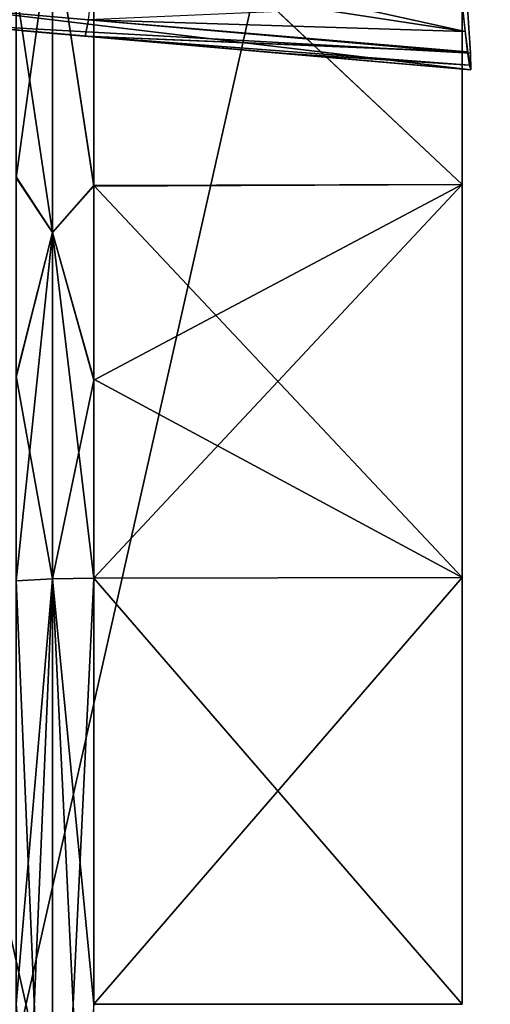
# Model space of a CAD drawing. Header units: millimetres. Extents: x -55 to 150, y -37 to 29.
# Tile 46 of 62: x 102.72 to 104.62, y -4 to -0.02. Entities that reach past the tile are written whole.
import ezdxf

# ---------------------------------------------------------------- set-up
doc = ezdxf.new("R2010")
doc.units = ezdxf.units.MM
doc.header["$LTSCALE"] = 81.481481
for name, color, linetype in [('109', 7, 'CONTINUOUS'), ('110', 7, 'CONTINUOUS'), ('111', 7, 'CONTINUOUS'), ('112', 7, 'CONTINUOUS'), ('162', 7, 'CONTINUOUS'), ('163', 7, 'CONTINUOUS'), ('168', 7, 'CONTINUOUS'), ('169', 7, 'CONTINUOUS'), ('186', 7, 'CONTINUOUS'), ('187', 7, 'CONTINUOUS'), ('189', 7, 'CONTINUOUS'), ('190', 7, 'CONTINUOUS'), ('194', 7, 'CONTINUOUS'), ('196', 7, 'CONTINUOUS'), ('76', 7, 'CONTINUOUS'), ('80', 7, 'CONTINUOUS')]:
    doc.layers.add(name, color=color, linetype=linetype)

msp = doc.modelspace()

# ---------------------------------------------------------------- linework, layer by layer
at = {"layer": '109', "color": 250, "linetype": 'Continuous', "true_color": 0x2f3335}
for points in [[(104.5087, -4, -18.8911), (104.5087, -2.2752, -18.8122), (103.0197, -4, -18.8651), (104.5087, -4, -18.8911)], [(103.0197, -4, -18.8651), (104.5087, -2.2752, -18.8122), (103.0197, -2.2775, -18.7863), (103.0197, -4, -18.8651)]]:
    msp.add_3dface(points, dxfattribs=at)
at = {"layer": '110', "color": 250, "linetype": 'Continuous', "true_color": 0x2f3335}
for points in [[(104.5087, -0.6858, -18.9785), (104.5087, 0.7199, -19.7386), (103.0197, 0.7109, -19.6977), (104.5087, -0.6858, -18.9785)], [(103.0197, -0.6932, -18.9491), (104.5087, -0.6858, -18.9785), (103.0197, 0.7109, -19.6977), (103.0197, -0.6932, -18.9491)], [(103.0197, -2.2775, -18.7863), (104.5087, -2.2752, -18.8122), (104.5087, -0.6858, -18.9785), (103.0197, -2.2775, -18.7863)], [(103.0197, -1.4768, -18.7908), (104.5087, -0.6858, -18.9785), (103.0197, -0.6932, -18.9491), (103.0197, -1.4768, -18.7908)], [(103.0197, -2.2775, -18.7863), (104.5087, -0.6858, -18.9785), (103.0197, -1.4768, -18.7908), (103.0197, -2.2775, -18.7863)]]:
    msp.add_3dface(points, dxfattribs=at)
at = {"layer": '111', "color": 250, "linetype": 'Continuous', "true_color": 0x2f3335}
for points in [[(104.5087, 0.7199, 19.7386), (104.5087, -0.6858, 18.9785), (103.0197, 0.7126, 19.699), (104.5087, 0.7199, 19.7386)], [(103.0197, 0.7126, 19.699), (104.5087, -0.6858, 18.9785), (103.0197, -0.6898, 18.9501), (103.0197, 0.7126, 19.699)], [(104.5087, -0.6858, 18.9785), (104.5087, -2.2752, 18.8122), (103.0197, -0.6898, 18.9501), (104.5087, -0.6858, 18.9785)], [(103.0197, -0.6898, 18.9501), (104.5087, -2.2752, 18.8122), (103.0197, -1.4726, 18.7912), (103.0197, -0.6898, 18.9501)], [(103.0197, -1.4726, 18.7912), (104.5087, -2.2752, 18.8122), (103.0197, -2.2775, 18.7863), (103.0197, -1.4726, 18.7912)]]:
    msp.add_3dface(points, dxfattribs=at)
at = {"layer": '112', "color": 250, "linetype": 'Continuous', "true_color": 0x2f3335}
for points in [[(103.0197, -2.2775, 18.7863), (104.5087, -2.2752, 18.8122), (104.5087, -4, 18.8911), (103.0197, -2.2775, 18.7863)], [(103.0197, -2.2775, 18.7863), (104.5087, -4, 18.8911), (103.0197, -4, 18.8651), (103.0197, -2.2775, 18.7863)]]:
    msp.add_3dface(points, dxfattribs=at)
at = {"layer": '162', "color": 250, "linetype": 'Continuous', "true_color": 0x2f3335}
for points in [[(103.0197, 0.7126, 19.699), (103.0197, -0.6898, 18.9501), (102.8534, 0.4051, 19.4332), (103.0197, 0.7126, 19.699)], [(102.8534, -0.8796, 18.8643), (102.7071, 0.1026, 19.1533), (102.8534, 0.4051, 19.4332), (102.8534, -0.8796, 18.8643)], [(103.0197, -0.6898, 18.9501), (102.8534, -0.8796, 18.8643), (102.8534, 0.4051, 19.4332), (103.0197, -0.6898, 18.9501)], [(102.7071, -0.6556, 18.8383), (102.7071, 0.1026, 19.1533), (102.8534, -0.8796, 18.8643), (102.7071, -0.6556, 18.8383)], [(102.7071, -1.4605, 18.6749), (102.7071, -0.6556, 18.8383), (102.8534, -0.8796, 18.8643), (102.7071, -1.4605, 18.6749)], [(103.0197, -0.6898, 18.9501), (103.0197, -1.4726, 18.7912), (102.8534, -0.8796, 18.8643), (103.0197, -0.6898, 18.9501)], [(102.8534, -2.2804, 18.7549), (102.7071, -1.4605, 18.6749), (102.8534, -0.8796, 18.8643), (102.8534, -2.2804, 18.7549)], [(103.0197, -1.4726, 18.7912), (103.0197, -2.2775, 18.7863), (102.8534, -0.8796, 18.8643), (103.0197, -1.4726, 18.7912)], [(103.0197, -2.2775, 18.7863), (102.8534, -2.2804, 18.7549), (102.8534, -0.8796, 18.8643), (103.0197, -2.2775, 18.7863)], [(102.7071, -2.2882, 18.6699), (102.7071, -1.4605, 18.6749), (102.8534, -2.2804, 18.7549), (102.7071, -2.2882, 18.6699)]]:
    msp.add_3dface(points, dxfattribs=at)
at = {"layer": '163', "color": 250, "linetype": 'Continuous', "true_color": 0x2f3335}
for points in [[(102.7071, -4, 18.7482), (102.7071, -2.2882, 18.6699), (102.8534, -2.2804, 18.7549), (102.7071, -4, 18.7482)], [(102.7071, -5.7118, 18.6699), (102.7071, -4, 18.7482), (102.8534, -2.2804, 18.7549), (102.7071, -5.7118, 18.6699)], [(102.7071, -5.7118, 18.6699), (102.8534, -2.2804, 18.7549), (102.8534, -5.7196, 18.7549), (102.7071, -5.7118, 18.6699)], [(102.8534, -2.2804, 18.7549), (103.0197, -2.2775, 18.7863), (102.8534, -5.7196, 18.7549), (102.8534, -2.2804, 18.7549)], [(103.0197, -2.2775, 18.7863), (103.0197, -4, 18.8651), (102.8534, -5.7196, 18.7549), (103.0197, -2.2775, 18.7863)]]:
    msp.add_3dface(points, dxfattribs=at)
at = {"layer": '168', "color": 250, "linetype": 'Continuous', "true_color": 0x2f3335}
for points in [[(103.0197, -0.6932, -18.9491), (103.0197, 0.7109, -19.6977), (102.8534, 0.4051, -19.4332), (103.0197, -0.6932, -18.9491)], [(102.7071, -0.6591, -18.8373), (102.8534, -0.8796, -18.8643), (102.8534, 0.4051, -19.4332), (102.7071, -0.6591, -18.8373)], [(102.7071, 0.1002, -19.152), (102.7071, -0.6591, -18.8373), (102.8534, 0.4051, -19.4332), (102.7071, 0.1002, -19.152)], [(102.8534, -0.8796, -18.8643), (103.0197, -0.6932, -18.9491), (102.8534, 0.4051, -19.4332), (102.8534, -0.8796, -18.8643)], [(102.7071, -0.6591, -18.8373), (102.7071, -1.4648, -18.6745), (102.8534, -0.8796, -18.8643), (102.7071, -0.6591, -18.8373)], [(103.0197, -1.4768, -18.7908), (103.0197, -0.6932, -18.9491), (102.8534, -0.8796, -18.8643), (103.0197, -1.4768, -18.7908)], [(102.7071, -1.4648, -18.6745), (102.7071, -2.2882, -18.6699), (102.8534, -0.8796, -18.8643), (102.7071, -1.4648, -18.6745)], [(102.7071, -2.2882, -18.6699), (102.8534, -2.2804, -18.7549), (102.8534, -0.8796, -18.8643), (102.7071, -2.2882, -18.6699)], [(102.8534, -2.2804, -18.7549), (103.0197, -1.4768, -18.7908), (102.8534, -0.8796, -18.8643), (102.8534, -2.2804, -18.7549)], [(103.0197, -2.2775, -18.7863), (103.0197, -1.4768, -18.7908), (102.8534, -2.2804, -18.7549), (103.0197, -2.2775, -18.7863)]]:
    msp.add_3dface(points, dxfattribs=at)
at = {"layer": '169', "color": 250, "linetype": 'Continuous', "true_color": 0x2f3335}
for points in [[(102.8534, -2.2804, -18.7549), (102.7071, -2.2882, -18.6699), (102.8534, -5.7196, -18.7549), (102.8534, -2.2804, -18.7549)], [(102.7071, -2.2882, -18.6699), (102.7071, -4, -18.7482), (102.8534, -5.7196, -18.7549), (102.7071, -2.2882, -18.6699)], [(103.0197, -4, -18.8651), (103.0197, -2.2775, -18.7863), (102.8534, -2.2804, -18.7549), (103.0197, -4, -18.8651)], [(103.0197, -5.7225, -18.7863), (103.0197, -4, -18.8651), (102.8534, -2.2804, -18.7549), (103.0197, -5.7225, -18.7863)], [(103.0197, -5.7225, -18.7863), (102.8534, -2.2804, -18.7549), (102.8534, -5.7196, -18.7549), (103.0197, -5.7225, -18.7863)]]:
    msp.add_3dface(points, dxfattribs=at)
at = {"layer": '186', "color": 250, "linetype": 'Continuous', "true_color": 0x2f3335}
for points in [[(104.5436, -0.2225, -26.9656), (104.5436, -0.2225, -27.4924), (102.4564, -0.0399, -27.456), (104.5436, -0.2225, -26.9656)], [(103.7523, -0.1533, -26.9435), (104.5436, -0.2225, -26.9656), (102.4564, -0.0399, -27.456), (103.7523, -0.1533, -26.9435)], [(102.9849, -0.0862, -26.9209), (103.7523, -0.1533, -26.9435), (102.4564, -0.0399, -27.456), (102.9849, -0.0862, -26.9209)], [(102.7419, -0.0649, -27.143), (102.9849, -0.0862, -26.9209), (102.4564, -0.0399, -27.456), (102.7419, -0.0649, -27.143)], [(102.4564, -0.0399, -27.4014), (102.7419, -0.0649, -27.143), (102.4564, -0.0399, -27.456), (102.4564, -0.0399, -27.4014)]]:
    msp.add_3dface(points, dxfattribs=at)
at = {"layer": '187', "color": 250, "linetype": 'Continuous', "true_color": 0x2f3335}
for points in [[(102.4564, -0.0399, 27.456), (104.5436, -0.2225, 27.4924), (102.4564, -0.0399, 27.4014), (102.4564, -0.0399, 27.456)], [(102.4564, -0.0399, 27.4014), (104.5436, -0.2225, 27.4924), (102.7346, -0.0643, 27.1495), (102.4564, -0.0399, 27.4014)], [(102.7346, -0.0643, 27.1495), (104.5436, -0.2225, 27.4924), (102.9849, -0.0862, 26.9209), (102.7346, -0.0643, 27.1495)], [(102.9849, -0.0862, 26.9209), (104.5436, -0.2225, 27.4924), (103.7958, -0.1571, 26.9448), (102.9849, -0.0862, 26.9209)], [(104.5436, -0.2225, 27.4924), (104.5436, -0.2225, 26.9656), (103.7958, -0.1571, 26.9448), (104.5436, -0.2225, 27.4924)]]:
    msp.add_3dface(points, dxfattribs=at)
at = {"layer": '189', "color": 250, "linetype": 'Continuous', "true_color": 0x2f3335}
for points in [[(102.4564, -0.0399, -27.456), (104.5421, -0.155, -27.7426), (102.4579, 0.0271, -27.7057), (102.4564, -0.0399, -27.456)], [(104.5421, -0.155, -27.7426), (104.5293, 0.0291, -27.9245), (102.4579, 0.0271, -27.7057), (104.5421, -0.155, -27.7426)], [(102.4564, -0.0399, -27.456), (104.5436, -0.2225, -27.4924), (104.5421, -0.155, -27.7426), (102.4564, -0.0399, -27.456)]]:
    msp.add_3dface(points, dxfattribs=at)
at = {"layer": '190', "color": 250, "linetype": 'Continuous', "true_color": 0x2f3335}
for points in [[(104.5436, -0.2225, 27.4924), (102.4564, -0.0399, 27.456), (102.4579, 0.0271, 27.7057), (104.5436, -0.2225, 27.4924)], [(104.5294, 0.0279, 27.9239), (104.5421, -0.1557, 27.7414), (102.4579, 0.0271, 27.7057), (104.5294, 0.0279, 27.9239)], [(104.5421, -0.1557, 27.7414), (104.5436, -0.2225, 27.4924), (102.4579, 0.0271, 27.7057), (104.5421, -0.1557, 27.7414)]]:
    msp.add_3dface(points, dxfattribs=at)
at = {"layer": '194', "color": 250, "linetype": 'Continuous', "true_color": 0x2f3335}
for points in [[(103.0197, 0.1626, -26.4876), (104.5207, -0.0681, -26.6056), (102.9983, -0.0199, -26.6706), (103.0197, 0.1626, -26.4876)], [(103.0197, 0.1626, -26.4876), (103.7372, 0.1059, -26.5053), (104.5207, -0.0681, -26.6056), (103.0197, 0.1626, -26.4876)], [(103.7372, 0.1059, -26.5053), (104.5087, 0.045, -26.5233), (104.5207, -0.0681, -26.6056), (103.7372, 0.1059, -26.5053)], [(104.5307, -0.1517, -26.7108), (102.9849, -0.0862, -26.9209), (102.9983, -0.0199, -26.6706), (104.5307, -0.1517, -26.7108)], [(104.5207, -0.0681, -26.6056), (104.5307, -0.1517, -26.7108), (102.9983, -0.0199, -26.6706), (104.5207, -0.0681, -26.6056)], [(104.5436, -0.2225, -26.9656), (102.9849, -0.0862, -26.9209), (104.5307, -0.1517, -26.7108), (104.5436, -0.2225, -26.9656)], [(104.5436, -0.2225, -26.9656), (103.7523, -0.1533, -26.9435), (102.9849, -0.0862, -26.9209), (104.5436, -0.2225, -26.9656)]]:
    msp.add_3dface(points, dxfattribs=at)
at = {"layer": '196', "color": 250, "linetype": 'Continuous', "true_color": 0x2f3335}
for points in [[(104.5304, -0.1492, 26.7067), (104.5087, 0.045, 26.5233), (102.9983, -0.0199, 26.6706), (104.5304, -0.1492, 26.7067)], [(102.9849, -0.0862, 26.9209), (104.5304, -0.1492, 26.7067), (102.9983, -0.0199, 26.6706), (102.9849, -0.0862, 26.9209)], [(104.5304, -0.1492, 26.7067), (102.9849, -0.0862, 26.9209), (104.5383, -0.2031, 26.829), (104.5304, -0.1492, 26.7067)], [(102.9849, -0.0862, 26.9209), (103.7958, -0.1571, 26.9448), (104.5383, -0.2031, 26.829), (102.9849, -0.0862, 26.9209)], [(103.7958, -0.1571, 26.9448), (104.5436, -0.2225, 26.9656), (104.5383, -0.2031, 26.829), (103.7958, -0.1571, 26.9448)]]:
    msp.add_3dface(points, dxfattribs=at)
at = {"layer": '76', "color": 250, "linetype": 'Continuous', "true_color": 0x2f3335}
for points in [[(100.4913, 6, -29.9213), (105, 6, -30), (105, -14, -30), (100.4913, 6, -29.9213)], [(100.4913, -14, -29.9213), (100.4913, 6, -29.9213), (105, -14, -30), (100.4913, -14, -29.9213)]]:
    msp.add_3dface(points, dxfattribs=at)
at = {"layer": '80', "color": 250, "linetype": 'Continuous', "true_color": 0x2f3335}
for points in [[(100.4913, 6, 29.9213), (100.4913, -14, 29.9213), (105, 6, 30), (100.4913, 6, 29.9213)], [(100.4913, -14, 29.9213), (105, -14, 30), (105, 6, 30), (100.4913, -14, 29.9213)]]:
    msp.add_3dface(points, dxfattribs=at)

doc.saveas('drawing.dxf')
